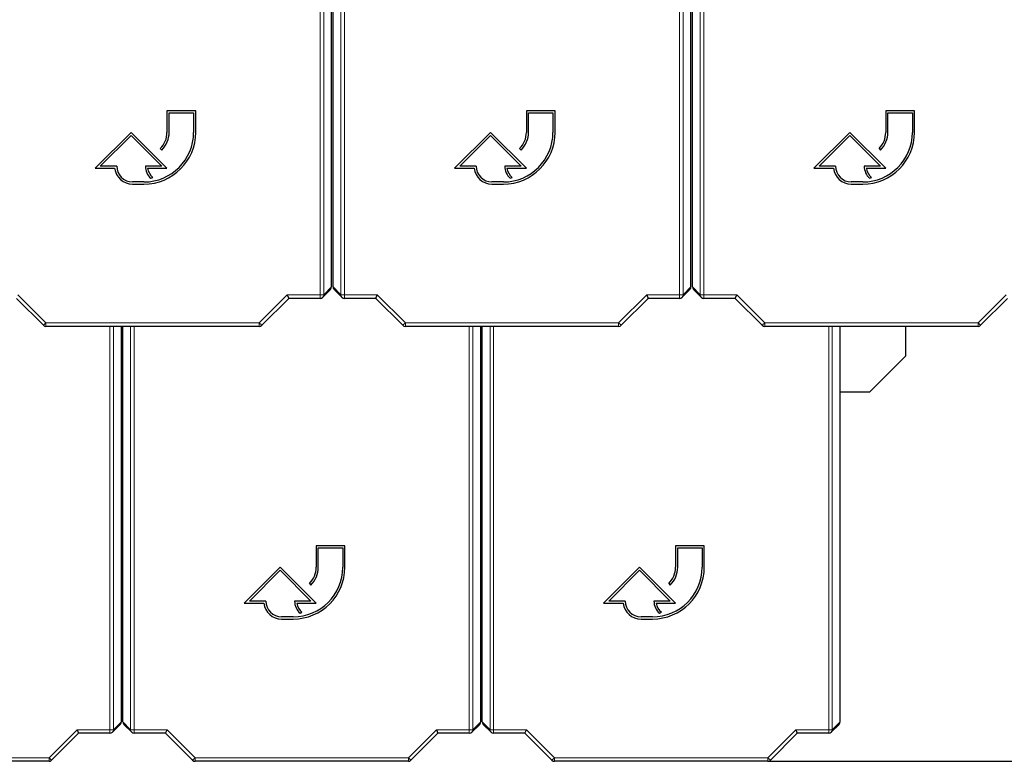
# Model space of a CAD drawing. Header units: millimetres. Extents: x 5 to 418, y 2 to 292.
# Tile 7 of 74: x 95 to 118, y 96 to 113. Entities that reach past the tile are written whole.
import ezdxf

# ---------------------------------------------------------------- set-up
doc = ezdxf.new("R2010")
doc.units = ezdxf.units.MM
doc.layers.add('SLD-0', color=7, linetype='Continuous')
doc.styles.add('SLDTEXTSTYLE0', font='TXT', dxfattribs={"width": 0.605})
doc.dimstyles.new('SLDDIMSTYLE3', dxfattribs={"dimtxt": 3.5, "dimasz": 3.302, "dimexe": 0, "dimexo": 0.0625, "dimgap": 0.875, "dimtad": 1, "dimdec": 1, "dimlfac": 6, "dimrnd": 1e-09, "dimzin": 12, "dimdsep": 46, "dimtxsty": 'SLDTEXTSTYLE0', "dimsah": 1, "dimcen": 0.09, "dimadec": 0, "dimazin": 3, "dimtfac": 1, "dimtofl": 0, "dimtmove": 0, "dimatfit": 3, "dimfxl": 1, "dimfrac": 2, "dimtolj": 1, "dimtzin": 12, "dimarcsym": 0})

# ---------------------------------------------------------------- blocks, each defined once
blk = doc.blocks.new('_D_8')
at = {"layer": 'SLD-0', "color": 7}
for p, q in [((120.137, 250.253), (137.16, 250.253)), ((136.16, 250.253), (136.16, 95.859)), ((112.61, 95.859), (137.16, 95.859))]:
    blk.add_line(p, q, dxfattribs=at)
for centre, start, end in [((133.475, 173.7), 63.4349, 116.5651), ((133.475, 172.412), 243.4349, 296.5651)]:
    blk.add_arc(centre, 6.006, start, end, dxfattribs=at)
for points in [[(136.16, 250.253), (135.652, 246.951), (136.668, 246.951)], [(136.16, 95.859), (136.668, 99.161), (135.652, 99.161)]]:
    blk.add_solid(points, dxfattribs=at)
at = {"layer": 'SLD-0', "color": 7, "insert": (131.649, 167.041), "char_height": 3.5, "attachment_point": 1, "rotation": 90, "style": 'SLDTEXTSTYLE0'}
blk.add_mtext('926,4', dxfattribs=at)

msp = doc.modelspace()

# ---------------------------------------------------------------- linework, layer by layer
at = {"color": 7, "linetype": 'Continuous', "lineweight": 18}
for p, q in [((102.2299, 106.676), (102.2299, 124.8981)), ((102.3133, 124.8981), (102.3133, 106.676)), ((102.7103, 106.676), (102.7103, 124.8981)), ((102.7936, 124.8981), (102.7936, 106.676)), ((110.5633, 106.676), (110.5633, 124.8981)), ((110.6466, 124.8981), (110.6466, 106.676)), ((111.0436, 106.676), (111.0436, 124.8981)), ((111.1269, 124.8981), (111.1269, 106.676)), ((102.3133, 106.676), (102.4951, 106.8579)), ((102.5284, 106.8579), (102.7103, 106.676)), ((110.6466, 106.676), (110.8284, 106.8579)), ((110.8618, 106.8579), (111.0436, 106.676)), ((95.2219, 106.676), (95.872, 106.026)), ((100.8182, 106.026), (101.4683, 106.676)), ((101.4683, 106.676), (102.2299, 106.676)), ((102.2299, 106.676), (102.2299, 106.5927)), ((102.2299, 106.676), (102.3133, 106.676)), ((102.7103, 106.676), (102.7936, 106.676)), ((102.7936, 106.676), (103.5553, 106.676)), ((102.7936, 106.5927), (102.7936, 106.676)), ((103.5553, 106.676), (104.2053, 106.026)), ((109.1515, 106.026), (109.8016, 106.676)), ((109.8016, 106.676), (110.5633, 106.676)), ((110.5633, 106.676), (110.6466, 106.676)), ((110.5633, 106.676), (110.5633, 106.5927)), ((111.0436, 106.676), (111.1269, 106.676)), ((111.1269, 106.676), (111.8886, 106.676)), ((111.1269, 106.5927), (111.1269, 106.676)), ((111.8886, 106.676), (112.5387, 106.026)), ((117.4849, 106.026), (118.1349, 106.676)), ((95.8131, 105.9671), (95.872, 106.026)), ((95.872, 106.026), (100.8182, 106.026)), ((95.872, 105.9427), (95.872, 106.026)), ((97.3549, 96.5927), (97.3549, 105.9427)), ((97.4383, 105.9427), (97.4383, 96.5927)), ((97.8353, 96.5927), (97.8353, 105.9427)), ((97.9186, 105.9427), (97.9186, 96.5927)), ((100.8182, 105.9427), (100.8182, 106.026)), ((100.8771, 105.9671), (100.8182, 106.026)), ((104.1464, 105.9671), (104.2053, 106.026)), ((104.2053, 106.026), (109.1515, 106.026)), ((104.2053, 105.9427), (104.2053, 106.026)), ((105.6883, 96.5927), (105.6883, 105.9427)), ((105.7716, 105.9427), (105.7716, 96.5927)), ((106.1686, 96.5927), (106.1686, 105.9427)), ((106.2519, 105.9427), (106.2519, 96.5927)), ((109.1515, 105.9427), (109.1515, 106.026)), ((109.2105, 105.9671), (109.1515, 106.026)), ((112.4798, 105.9671), (112.5387, 106.026)), ((112.5387, 106.026), (117.4849, 106.026)), ((112.5387, 105.9427), (112.5387, 106.026)), ((114.0216, 96.5927), (114.0216, 105.9427)), ((114.1049, 105.9427), (114.1049, 96.5927)), ((117.4849, 105.9427), (117.4849, 106.026)), ((117.5438, 105.9671), (117.4849, 106.026)), ((95.9432, 95.9427), (96.5933, 96.5927)), ((96.5933, 96.5927), (97.3549, 96.5927)), ((97.3549, 96.5927), (97.4383, 96.5927)), ((97.3549, 96.5927), (97.3549, 96.5094)), ((97.4383, 96.5927), (97.6201, 96.7746)), ((97.6534, 96.7746), (97.8353, 96.5927)), ((97.8353, 96.5927), (97.9186, 96.5927)), ((97.9186, 96.5927), (98.6803, 96.5927)), ((97.9186, 96.5094), (97.9186, 96.5927)), ((98.6803, 96.5927), (99.3303, 95.9427)), ((104.2765, 95.9427), (104.9266, 96.5927)), ((104.9266, 96.5927), (105.6883, 96.5927)), ((105.6883, 96.5927), (105.6883, 96.5094)), ((105.6883, 96.5927), (105.7716, 96.5927)), ((105.7716, 96.5927), (105.9534, 96.7746)), ((105.9868, 96.7746), (106.1686, 96.5927)), ((106.1686, 96.5927), (106.2519, 96.5927)), ((106.2519, 96.5927), (107.0136, 96.5927)), ((106.2519, 96.5094), (106.2519, 96.5927)), ((107.0136, 96.5927), (107.6637, 95.9427)), ((112.6099, 95.9427), (113.2599, 96.5927)), ((113.2599, 96.5927), (114.0216, 96.5927)), ((114.0216, 96.5927), (114.1049, 96.5927)), ((114.0216, 96.5927), (114.0216, 96.5094)), ((114.1049, 96.5927), (114.2868, 96.7746)), ((90.997, 95.9427), (95.9432, 95.9427)), ((96.0021, 95.8837), (95.9432, 95.9427)), ((95.9432, 95.8593), (95.9432, 95.9427)), ((99.2714, 95.8837), (99.3303, 95.9427)), ((99.3303, 95.9427), (104.2765, 95.9427)), ((99.3303, 95.8593), (99.3303, 95.9427)), ((104.2765, 95.8593), (104.2765, 95.9427)), ((104.3355, 95.8837), (104.2765, 95.9427)), ((107.6048, 95.8837), (107.6637, 95.9427)), ((107.6637, 95.9427), (112.6099, 95.9427)), ((107.6637, 95.8593), (107.6637, 95.9427)), ((112.6099, 95.8593), (112.6099, 95.9427)), ((112.6688, 95.8837), (112.6099, 95.9427))]:
    msp.add_line(p, q, dxfattribs=at)
at = {"color": 7, "linetype": 'Continuous', "lineweight": 25}
for p, q in [((102.4951, 106.8579), (102.4951, 120.4198)), ((102.5284, 106.8579), (102.5284, 120.4198)), ((110.8284, 106.8579), (110.8284, 120.4198)), ((110.8618, 106.8579), (110.8618, 120.4198)), ((99.3451, 110.9412), (98.6784, 110.9412)), ((98.6784, 110.9412), (98.6784, 110.4412)), ((98.7284, 110.4412), (98.7284, 110.8912)), ((98.7284, 110.8912), (99.2951, 110.8912)), ((99.2951, 110.8912), (99.2951, 110.4412)), ((99.3451, 110.4412), (99.3451, 110.9412)), ((107.6784, 110.9412), (107.0118, 110.9412)), ((107.0118, 110.9412), (107.0118, 110.4412)), ((107.0618, 110.4412), (107.0618, 110.8912)), ((107.0618, 110.8912), (107.6284, 110.8912)), ((107.6284, 110.8912), (107.6284, 110.4412)), ((107.6784, 110.4412), (107.6784, 110.9412)), ((116.0118, 110.9412), (115.3451, 110.9412)), ((115.3451, 110.9412), (115.3451, 110.4412)), ((115.3951, 110.4412), (115.3951, 110.8912)), ((115.3951, 110.8912), (115.9618, 110.8912)), ((115.9618, 110.8912), (115.9618, 110.4412)), ((116.0118, 110.4412), (116.0118, 110.9412)), ((97.8451, 110.4412), (97.0118, 109.6079)), ((97.1325, 109.6579), (97.8451, 110.3705)), ((98.6784, 109.6079), (97.8451, 110.4412)), ((97.8451, 110.3705), (98.5577, 109.6579)), ((106.1784, 110.4412), (105.3451, 109.6079)), ((105.4658, 109.6579), (106.1784, 110.3705)), ((107.0118, 109.6079), (106.1784, 110.4412)), ((106.1784, 110.3705), (106.8911, 109.6579)), ((114.5118, 110.4412), (113.6784, 109.6079)), ((113.7991, 109.6579), (114.5118, 110.3705)), ((115.3451, 109.6079), (114.5118, 110.4412)), ((114.5118, 110.3705), (115.2244, 109.6579)), ((98.5222, 110.0641), (98.5576, 110.0287)), ((106.8556, 110.0641), (106.8909, 110.0287)), ((115.1889, 110.0641), (115.2243, 110.0287)), ((97.0118, 109.6079), (97.4648, 109.6079)), ((97.5118, 109.6579), (97.1325, 109.6579)), ((98.5577, 109.6579), (98.1784, 109.6579)), ((98.2282, 109.6079), (98.6784, 109.6079)), ((105.3451, 109.6079), (105.7981, 109.6079)), ((105.8451, 109.6579), (105.4658, 109.6579)), ((106.8911, 109.6579), (106.5118, 109.6579)), ((106.5615, 109.6079), (107.0118, 109.6079)), ((113.6784, 109.6079), (114.1314, 109.6079)), ((114.1784, 109.6579), (113.7991, 109.6579)), ((115.2244, 109.6579), (114.8451, 109.6579)), ((114.8948, 109.6079), (115.3451, 109.6079)), ((98.3049, 109.3751), (98.3496, 109.3974)), ((106.6382, 109.3751), (106.683, 109.3974)), ((114.9716, 109.3751), (115.0163, 109.3974)), ((98.1451, 109.2912), (97.8784, 109.2912)), ((97.8784, 109.2412), (98.1451, 109.2412)), ((106.4784, 109.2912), (106.2118, 109.2912)), ((106.2118, 109.2412), (106.4784, 109.2412)), ((114.8118, 109.2912), (114.5451, 109.2912)), ((114.5451, 109.2412), (114.8118, 109.2412)), ((101.4683, 106.676), (101.5028, 106.5927)), ((102.2889, 106.6171), (102.4707, 106.7989)), ((102.5529, 106.7989), (102.7347, 106.6171)), ((103.5208, 106.5927), (103.5553, 106.676)), ((109.8016, 106.676), (109.8361, 106.5927)), ((110.6222, 106.6171), (110.804, 106.7989)), ((110.8862, 106.7989), (111.068, 106.6171)), ((111.8541, 106.5927), (111.8886, 106.676)), ((95.8131, 105.9671), (95.1874, 106.5927)), ((101.5028, 106.5927), (100.8771, 105.9671)), ((102.2299, 106.5927), (101.5028, 106.5927)), ((103.5208, 106.5927), (102.7936, 106.5927)), ((104.1464, 105.9671), (103.5208, 106.5927)), ((109.8361, 106.5927), (109.2105, 105.9671)), ((110.5633, 106.5927), (109.8361, 106.5927)), ((111.8541, 106.5927), (111.1269, 106.5927)), ((112.4798, 105.9671), (111.8541, 106.5927)), ((118.1694, 106.5927), (117.5438, 105.9671)), ((100.8182, 105.9427), (95.872, 105.9427)), ((97.6201, 96.7746), (97.6201, 105.9427)), ((97.6534, 96.7746), (97.6534, 105.9427)), ((109.1515, 105.9427), (104.2053, 105.9427)), ((105.9534, 96.7746), (105.9534, 105.9427)), ((105.9868, 96.7746), (105.9868, 105.9427)), ((117.4849, 105.9427), (112.5387, 105.9427)), ((114.2868, 96.7746), (114.2868, 105.9427)), ((115.8034, 105.9427), (115.8034, 105.2532)), ((114.9701, 104.4199), (115.8034, 105.2532)), ((114.9701, 104.4199), (114.2868, 104.4199)), ((102.8034, 100.8579), (102.1368, 100.8579)), ((102.1368, 100.8579), (102.1368, 100.3579)), ((102.1868, 100.3579), (102.1868, 100.8079)), ((102.1868, 100.8079), (102.7534, 100.8079)), ((102.7534, 100.8079), (102.7534, 100.3579)), ((102.8034, 100.3579), (102.8034, 100.8579)), ((111.1368, 100.8579), (110.4701, 100.8579)), ((110.4701, 100.8579), (110.4701, 100.3579)), ((110.5201, 100.3579), (110.5201, 100.8079)), ((110.5201, 100.8079), (111.0868, 100.8079)), ((111.0868, 100.8079), (111.0868, 100.3579)), ((111.1368, 100.3579), (111.1368, 100.8579)), ((101.3034, 100.3579), (100.4701, 99.5245)), ((100.5908, 99.5745), (101.3034, 100.2871)), ((102.1368, 99.5245), (101.3034, 100.3579)), ((101.3034, 100.2871), (102.0161, 99.5745)), ((109.6368, 100.3579), (108.8034, 99.5245)), ((108.9241, 99.5745), (109.6368, 100.2871)), ((110.4701, 99.5245), (109.6368, 100.3579)), ((109.6368, 100.2871), (110.3494, 99.5745)), ((101.9806, 99.9807), (102.0159, 99.9454)), ((110.3139, 99.9807), (110.3493, 99.9454)), ((100.9701, 99.5745), (100.5908, 99.5745)), ((102.0161, 99.5745), (101.6368, 99.5745)), ((109.3034, 99.5745), (108.9241, 99.5745)), ((110.3494, 99.5745), (109.9701, 99.5745)), ((100.4701, 99.5245), (100.9231, 99.5245)), ((101.6865, 99.5245), (102.1368, 99.5245)), ((108.8034, 99.5245), (109.2564, 99.5245)), ((110.0198, 99.5245), (110.4701, 99.5245)), ((101.6034, 99.2079), (101.3368, 99.2079)), ((101.3368, 99.1579), (101.6034, 99.1579)), ((101.7632, 99.2918), (101.808, 99.3141)), ((109.9368, 99.2079), (109.6701, 99.2079)), ((109.6701, 99.1579), (109.9368, 99.1579)), ((110.0966, 99.2918), (110.1413, 99.3141)), ((96.5933, 96.5927), (96.6278, 96.5094)), ((97.4139, 96.5338), (97.5957, 96.7156)), ((97.6779, 96.7156), (97.8597, 96.5338)), ((98.6458, 96.5094), (98.6803, 96.5927)), ((104.9266, 96.5927), (104.9611, 96.5094)), ((105.7472, 96.5338), (105.929, 96.7156)), ((106.0112, 96.7156), (106.193, 96.5338)), ((106.9791, 96.5094), (107.0136, 96.5927)), ((113.2599, 96.5927), (113.2944, 96.5094)), ((114.0805, 96.5338), (114.2624, 96.7156)), ((96.6278, 96.5094), (96.0021, 95.8837)), ((97.3549, 96.5094), (96.6278, 96.5094)), ((98.6458, 96.5094), (97.9186, 96.5094)), ((99.2714, 95.8837), (98.6458, 96.5094)), ((104.9611, 96.5094), (104.3355, 95.8837)), ((105.6883, 96.5094), (104.9611, 96.5094)), ((106.9791, 96.5094), (106.2519, 96.5094)), ((107.6048, 95.8837), (106.9791, 96.5094)), ((113.2944, 96.5094), (112.6688, 95.8837)), ((114.0216, 96.5094), (113.2944, 96.5094)), ((95.9432, 95.8593), (90.997, 95.8593)), ((104.2765, 95.8593), (99.3303, 95.8593)), ((112.6099, 95.8593), (107.6637, 95.8593))]:
    msp.add_line(p, q, dxfattribs=at)
for centre, radius, start, end in [((98.1451, 110.4412), 1.2, 270, 0), ((98.1451, 110.4412), 1.15, 270, 0), ((98.1451, 110.4412), 0.5333, 315, 0), ((98.1451, 110.4412), 0.5833, 315, 0), ((106.4784, 110.4412), 1.2, 270, 0), ((106.4784, 110.4412), 1.15, 270, 0), ((106.4784, 110.4412), 0.5333, 315, 0), ((106.4784, 110.4412), 0.5833, 315, 0), ((114.8118, 110.4412), 1.2, 270, 0), ((114.8118, 110.4412), 1.15, 270, 0), ((114.8118, 110.4412), 0.5333, 315, 0), ((114.8118, 110.4412), 0.5833, 315, 0), ((97.8784, 109.6579), 0.4167, 186.8921, 270), ((97.8784, 109.6579), 0.3667, 180, 270), ((98.5577, 109.6579), 0.3793, 180, 228.19891), ((98.5577, 109.6579), 0.3333, 188.62693, 231.37356), ((106.2118, 109.6579), 0.4167, 186.8921, 270), ((106.2118, 109.6579), 0.3667, 180, 270), ((106.8911, 109.6579), 0.3793, 180, 228.19891), ((106.8911, 109.6579), 0.3333, 188.62693, 231.37356), ((114.5451, 109.6579), 0.4167, 186.8921, 270), ((114.5451, 109.6579), 0.3667, 180, 270), ((115.2244, 109.6579), 0.3793, 180, 228.19891), ((115.2244, 109.6579), 0.3333, 188.62693, 231.37356), ((102.2299, 106.676), 0.0833, 270, 315), ((102.7936, 106.676), 0.0833, 225, 270), ((110.5633, 106.676), 0.0833, 270, 315), ((111.1269, 106.676), 0.0833, 225, 270), ((95.872, 106.026), 0.0833, 225, 270), ((100.8182, 106.026), 0.0833, 270, 315), ((104.2053, 106.026), 0.0833, 225, 270), ((109.1515, 106.026), 0.0833, 270, 315), ((112.5387, 106.026), 0.0833, 225, 270), ((117.4849, 106.026), 0.0833, 270, 315), ((101.6034, 100.3579), 1.2, 270, 0), ((101.6034, 100.3579), 1.15, 270, 0), ((101.6034, 100.3579), 0.5333, 315, 0), ((101.6034, 100.3579), 0.5833, 315, 0), ((109.9368, 100.3579), 1.2, 270, 0), ((109.9368, 100.3579), 1.15, 270, 0), ((109.9368, 100.3579), 0.5333, 315, 0), ((109.9368, 100.3579), 0.5833, 315, 0), ((101.3368, 99.5745), 0.3667, 180, 270), ((102.0161, 99.5745), 0.3793, 180, 228.19891), ((109.6701, 99.5745), 0.3667, 180, 270), ((110.3494, 99.5745), 0.3793, 180, 228.19891), ((101.3368, 99.5745), 0.4167, 186.8921, 270), ((102.0161, 99.5745), 0.3333, 188.62693, 231.37356), ((109.6701, 99.5745), 0.4167, 186.8921, 270), ((110.3494, 99.5745), 0.3333, 188.62693, 231.37356), ((97.3549, 96.5927), 0.0833, 270, 315), ((97.9186, 96.5927), 0.0833, 225, 270), ((105.6883, 96.5927), 0.0833, 270, 315), ((106.2519, 96.5927), 0.0833, 225, 270), ((114.0216, 96.5927), 0.0833, 270, 315), ((95.9432, 95.9427), 0.0833, 270, 315), ((99.3303, 95.9427), 0.0833, 225, 270), ((104.2765, 95.9427), 0.0833, 270, 315), ((107.6637, 95.9427), 0.0833, 225, 270), ((112.6099, 95.9427), 0.0833, 270, 315)]:
    msp.add_arc(centre, radius, start, end, dxfattribs=at)
at = {"color": 7, "linetype": 'Continuous', "lineweight": 18}
for centre, start, end in [((102.23, 106.676), 315.00151, 0.01956), ((102.7936, 106.676), 179.98044, 224.99849), ((110.5633, 106.676), 315.00151, 0.01956), ((111.1269, 106.676), 179.98044, 224.99849), ((97.355, 96.5927), 315.00151, 0.01956), ((97.9186, 96.5927), 179.98044, 224.99849), ((105.6883, 96.5927), 315.00151, 0.01956), ((106.2519, 96.5927), 179.98044, 224.99849), ((114.0216, 96.5927), 315.00151, 0.01956)]:
    msp.add_arc(centre, 0.0833, start, end, dxfattribs=at)
at = {"color": 7, "linetype": 'Continuous', "lineweight": 25}
for centre, major_axis, start_param, end_param in [((102.4118, 106.8579), (-0.0589, -0.0589), 1.5707963, 2.3563468), ((102.6118, 106.8579), (0.0589, -0.0589), 3.9268385, 4.712389), ((110.7451, 106.8579), (-0.0589, -0.0589), 1.5707963, 2.3563468), ((110.9451, 106.8579), (0.0589, -0.0589), 3.9268385, 4.712389), ((97.5368, 96.7745), (-0.0589, -0.0589), 1.5707963, 2.3563468), ((97.7368, 96.7745), (0.0589, -0.0589), 3.9268385, 4.712389), ((105.8701, 96.7745), (-0.0589, -0.0589), 1.5707963, 2.3563468), ((106.0701, 96.7745), (0.0589, -0.0589), 3.9268385, 4.712389), ((114.2034, 96.7745), (-0.0589, -0.0589), 1.5707963, 2.3563468)]:
    msp.add_ellipse(centre, major_axis=major_axis, ratio=0.9996955, start_param=start_param, end_param=end_param, dxfattribs=at)

# ---------------------------------------------------------------- dimensions: what is measured, and where the dimension line sits
at = {"layer": 'SLD-0', "color": 7}
dim = msp.add_linear_dim(base=(136.1603, 95.8593), p1=(120.1368, 250.2532), p2=(112.6099, 95.8593), angle=90, text='(<>)', dimstyle='SLDDIMSTYLE3', dxfattribs=at)
dim.commit()
dim.dimension.update_dxf_attribs({"geometry": '_D_8', "text_midpoint": (136.1603, 173.0563), "dimtype": 160})

doc.saveas('drawing.dxf')
